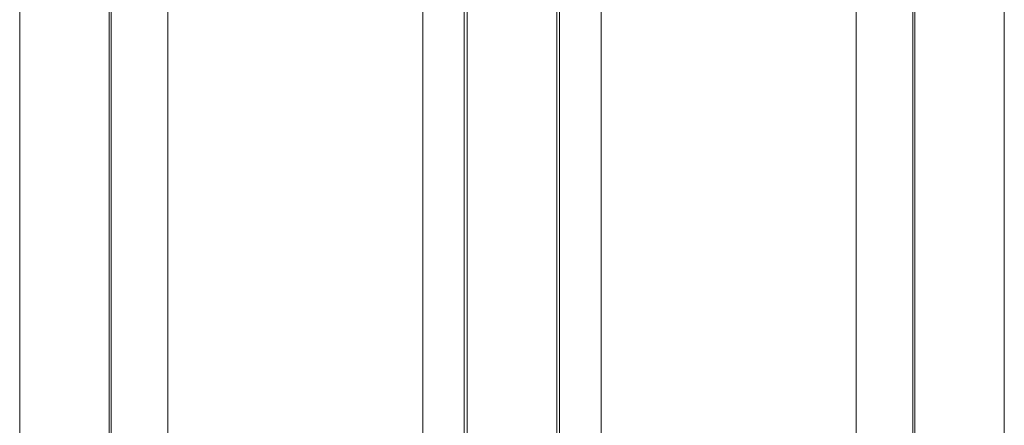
# Model space of a CAD drawing. Extents: x 193 to 943, y 26 to 526.
# Tile 45 of 207: x 357.674 to 358.774, y 93.415 to 93.868. Entities that reach past the tile are written whole.
import ezdxf

# ---------------------------------------------------------------- set-up
doc = ezdxf.new("R2010")
doc.units = 0
doc.layers.add('KG4_HLS_SYA', color=7, linetype='Continuous', lineweight=25)

msp = doc.modelspace()

# ---------------------------------------------------------------- linework, layer by layer
at = {"layer": 'KG4_HLS_SYA', "color": 8, "linetype": 'Continuous', "lineweight": 9, "ltscale": 0.13, "true_color": 0x808080}
for p, q in [((357.674, 93.4033), (357.674, 97.2135)), ((358.7739, 97.2135), (358.7739, 93.4033)), ((357.7739, 97.2113), (357.7739, 93.4033)), ((358.174, 93.4033), (358.174, 97.2124)), ((358.2739, 97.2124), (358.2739, 93.4033)), ((358.674, 93.4033), (358.674, 97.2113)), ((357.7762, 93.3133), (357.7762, 97.1849)), ((357.8395, 97.1849), (357.8395, 93.3133)), ((358.1242, 93.3133), (358.1242, 97.1849)), ((358.1707, 97.1849), (358.1707, 93.3133)), ((358.2772, 93.3133), (358.2772, 97.1849)), ((358.3237, 97.1849), (358.3237, 93.3133)), ((358.6084, 93.3133), (358.6084, 97.1849)), ((358.6718, 97.1849), (358.6718, 93.3133))]:
    msp.add_line(p, q, dxfattribs=at)

doc.saveas('drawing.dxf')
